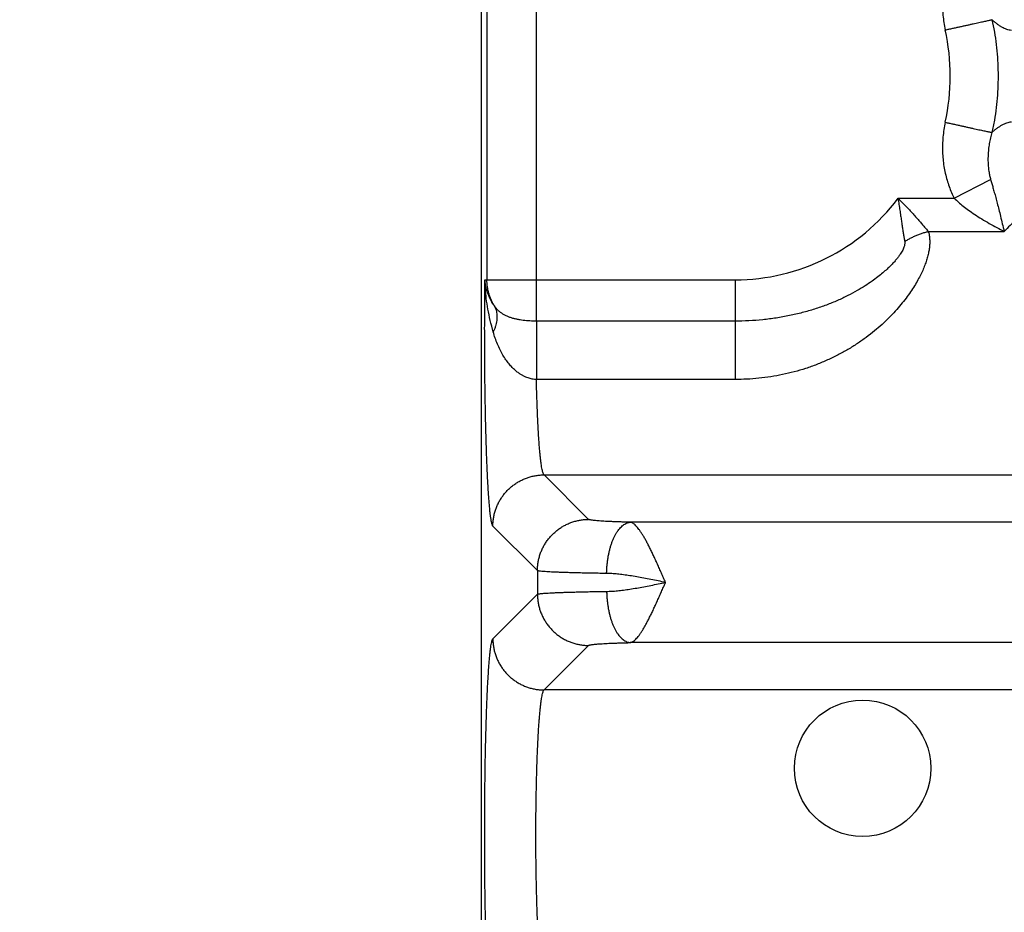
# Model space of a CAD drawing. Header units: inches. Extents: x 0 to 34, y 0 to 22.
# Tile 11 of 93: x 3.871 to 4.639, y 6.612 to 7.309. Entities that reach past the tile are written whole.
import ezdxf

# ---------------------------------------------------------------- set-up
doc = ezdxf.new("R2010")
doc.units = ezdxf.units.IN
doc.header["$LTSCALE"] = 1.87
doc.header["$MEASUREMENT"] = 0
doc.layers.get('0').update_dxf_attribs({"linetype": 'CONTINUOUS'})
doc.layers.add('DIMENSIONS', color=7, linetype='CONTINUOUS')
doc.styles.get("Standard").update_dxf_attribs({"font": 'txt', "width": 0.8})
doc.dimstyles.new('DIMSTYLE_1', dxfattribs={"dimtxt": 0.125, "dimasz": 0.18, "dimexe": 0.18, "dimexo": 0.0625, "dimgap": 0.09, "dimtad": 0, "dimtih": 1, "dimtoh": 1, "dimdec": 3, "dimzin": 4, "dimdsep": 46, "dimtxsty": 'STANDARD', "dimblk": '_FILLED', "dimblk1": '_FILLED', "dimblk2": '_FILLED', "dimcen": 0.09, "dimadec": 0, "dimazin": 0, "dimtp": 0.01, "dimtm": 0.01, "dimtfac": 1, "dimtdec": 3, "dimtofl": 0, "dimtmove": 0, "dimatfit": 3, "dimldrblk": '_FILLED', "dimfxl": 1, "dimtolj": 1, "dimtzin": 4, "dimarcsym": 0})

# ---------------------------------------------------------------- blocks, each defined once
blk = doc.blocks.new('_FILLED')
at = {"color": 0, "linetype": 'BYBLOCK'}
blk.add_solid([(0, 0), (-1, 0.1736), (-1, -0.1736)], dxfattribs=at)
blk = doc.blocks.new('*D1')
at = {"layer": 'DIMENSIONS', "color": 2, "linetype": 'CONTINUOUS'}
for p, q in [((5.96548, 7.01867), (5.96548, 4.65464)), ((4.23098, 5.51133), (4.23098, 4.65464)), ((4.23098, 4.77964), (3.87098, 4.77964)), ((5.96548, 4.77964), (6.32548, 4.77964))]:
    blk.add_line(p, q, dxfattribs=at)
at = {"layer": 'DIMENSIONS', "color": 2, "linetype": 'CONTINUOUS', "xscale": 0.18, "yscale": 0.18, "zscale": 0.18}
blk.add_blockref('_FILLED', (4.23098, 4.77964), dxfattribs=at)
at = {"layer": 'DIMENSIONS', "color": 2, "linetype": 'CONTINUOUS', "xscale": 0.18, "yscale": 0.18, "zscale": 0.18, "rotation": 180}
blk.add_blockref('_FILLED', (5.96548, 4.77964), dxfattribs=at)
at = {"layer": 'DIMENSIONS', "color": 2, "linetype": 'CONTINUOUS', "width": 0.8}
for s, p in [('[', (5.05507, 4.71714)), (']', (5.65507, 4.71714)), ('1.735', (4.43007, 4.71714)), ('44.06', (5.15507, 4.71714))]:
    blk.add_text(s, height=0.125, dxfattribs=at).set_placement(p)

msp = doc.modelspace()

# ---------------------------------------------------------------- linework, layer by layer
at = {"color": 7, "linetype": 'CONTINUOUS'}
for p, q in [((4.23098, 8.91219), (4.23098, 5.62955)), ((4.274, 7.07349), (4.274, 7.4558)), ((4.23545, 7.42357), (4.23545, 7.10573)), ((4.60001, 7.16933), (4.62834, 7.184)), ((4.55613, 7.16933), (4.60001, 7.16933)), ((4.57982, 7.14344), (4.63901, 7.14344)), ((4.23389, 7.10573), (4.42898, 7.10573)), ((4.42898, 7.10573), (4.42898, 7.02796)), ((4.42898, 7.07349), (4.274, 7.07349)), ((4.42898, 7.02796), (4.27405, 7.02796)), ((4.31479, 6.91882), (4.28005, 6.95356)), ((4.28005, 6.95356), (7.6509, 6.95356)), ((4.27483, 6.87886), (4.24009, 6.9136)), ((7.58377, 6.91661), (4.34717, 6.91661)), ((4.27483, 6.87886), (4.27483, 6.86044)), ((4.24009, 6.8257), (4.27483, 6.86044)), ((4.28005, 6.78574), (4.31479, 6.82047)), ((7.58378, 6.82269), (4.34718, 6.82269)), ((7.6509, 6.78574), (4.28005, 6.78574))]:
    msp.add_line(p, q, dxfattribs=at)
msp.add_circle((4.52848, 6.72465), 0.05325, dxfattribs=at)
for radius, start, end in [(0.16789, 347.60977, 12.39031), (0.15892, 270, 323.1429)]:
    msp.add_arc((4.42898, 7.26465), radius, start, end, dxfattribs=at)
for points, knots in [([(4.60001, 7.35997), (4.59926, 7.35851), (4.59781, 7.35549), (4.59591, 7.35074), (4.59426, 7.34572), (4.5929, 7.34047), (4.59185, 7.33503), (4.59114, 7.32944), (4.59077, 7.32375), (4.59076, 7.31799), (4.59111, 7.3122), (4.59183, 7.30641), (4.59254, 7.30258), (4.59296, 7.30067)], [0, 0, 0, 0, 0.080954, 0.165046, 0.251888, 0.341049, 0.432088, 0.52457, 0.618212, 0.712802, 0.808116, 0.903927, 1, 1, 1, 1]), ([(4.59296, 7.30067), (4.59393, 7.30089), (4.59585, 7.30131), (4.59873, 7.30194), (4.60157, 7.30257), (4.60436, 7.30318), (4.60708, 7.30378), (4.60972, 7.30436), (4.61226, 7.30492), (4.61469, 7.30545), (4.61699, 7.30595), (4.61914, 7.30643), (4.62114, 7.30687), (4.62297, 7.30727), (4.62463, 7.30763), (4.62609, 7.30795), (4.62736, 7.30823), (4.62843, 7.30847), (4.62907, 7.30861), (4.62936, 7.30867)], [0, 0, 0, 0, 0.079637, 0.158803, 0.237027, 0.313846, 0.388805, 0.46146, 0.531379, 0.59815, 0.661376, 0.720683, 0.775719, 0.826157, 0.871702, 0.912082, 0.947057, 0.976418, 1, 1, 1, 1]), ([(4.62936, 7.30867), (4.63007, 7.30546), (4.63132, 7.29901), (4.63274, 7.28925), (4.63368, 7.27944), (4.63416, 7.26959), (4.63416, 7.25972), (4.63369, 7.24987), (4.63274, 7.24005), (4.63132, 7.23029), (4.63007, 7.22384), (4.62936, 7.22063)], [0, 0, 0, 0, 0.111056, 0.222148, 0.333249, 0.444358, 0.555475, 0.666598, 0.777727, 0.888862, 1, 1, 1, 1]), ([(4.64455, 7.30026), (4.64393, 7.30032), (4.64269, 7.30054), (4.64084, 7.30108), (4.63898, 7.30184), (4.63711, 7.3028), (4.63521, 7.30397), (4.63328, 7.30534), (4.63132, 7.30692), (4.63002, 7.30806), (4.62936, 7.30867)], [0, 0, 0, 0, 0.105792, 0.214374, 0.327303, 0.44599, 0.571745, 0.705513, 0.848075, 1, 1, 1, 1]), ([(4.59296, 7.22862), (4.59254, 7.22673), (4.59183, 7.2229), (4.59111, 7.21712), (4.59076, 7.21133), (4.59077, 7.20557), (4.59114, 7.19987), (4.59185, 7.19428), (4.5929, 7.18884), (4.59426, 7.18358), (4.59591, 7.17856), (4.59781, 7.17381), (4.59926, 7.17079), (4.60001, 7.16933)], [0, 0, 0, 0, 0.095747, 0.191408, 0.286703, 0.381364, 0.475126, 0.567731, 0.658864, 0.74809, 0.834966, 0.919066, 1, 1, 1, 1]), ([(4.59296, 7.22862), (4.59393, 7.22841), (4.59585, 7.22799), (4.59873, 7.22736), (4.60157, 7.22673), (4.60436, 7.22612), (4.60709, 7.22552), (4.60973, 7.22494), (4.61227, 7.22438), (4.61469, 7.22385), (4.61699, 7.22335), (4.61914, 7.22287), (4.62114, 7.22243), (4.62298, 7.22203), (4.62463, 7.22167), (4.6261, 7.22135), (4.62737, 7.22107), (4.62843, 7.22083), (4.62907, 7.22069), (4.62936, 7.22063)], [0, 0, 0, 0, 0.079643, 0.158815, 0.237045, 0.31387, 0.388835, 0.461494, 0.531419, 0.598193, 0.661421, 0.720728, 0.775765, 0.826203, 0.871745, 0.912119, 0.947086, 0.976439, 1, 1, 1, 1]), ([(4.62936, 7.22063), (4.63005, 7.22127), (4.63141, 7.22246), (4.63344, 7.22408), (4.6354, 7.22545), (4.6373, 7.2266), (4.63916, 7.22754), (4.64098, 7.22826), (4.64277, 7.22877), (4.64396, 7.22898), (4.64455, 7.22904)], [0, 0, 0, 0, 0.159944, 0.306439, 0.441457, 0.566774, 0.683985, 0.794386, 0.899266, 1, 1, 1, 1]), ([(4.62936, 7.22063), (4.62893, 7.21923), (4.62815, 7.21635), (4.62725, 7.21194), (4.62663, 7.20744), (4.62629, 7.20295), (4.62624, 7.19859), (4.62644, 7.19444), (4.62688, 7.1906), (4.62751, 7.18714), (4.62805, 7.185), (4.62834, 7.184)], [0, 0, 0, 0, 0.118564, 0.240659, 0.36384, 0.48573, 0.603969, 0.716368, 0.821133, 0.916354, 1, 1, 1, 1]), ([(4.62834, 7.184), (4.62863, 7.18299), (4.62925, 7.18086), (4.63022, 7.17751), (4.63125, 7.17381), (4.63237, 7.16976), (4.63355, 7.16532), (4.63478, 7.16044), (4.6361, 7.15513), (4.63746, 7.1494), (4.63849, 7.14547), (4.63901, 7.14344)], [0, 0, 0, 0, 0.075222, 0.158375, 0.249744, 0.34984, 0.459058, 0.578534, 0.709235, 0.850318, 1, 1, 1, 1]), ([(4.68436, 7.18074), (4.68344, 7.18063), (4.68154, 7.18026), (4.67869, 7.17927), (4.67575, 7.17785), (4.67272, 7.176), (4.66957, 7.17374), (4.66632, 7.17108), (4.66293, 7.16803), (4.65939, 7.16463), (4.65569, 7.1609), (4.65181, 7.15687), (4.64774, 7.15257), (4.64346, 7.14806), (4.64052, 7.145), (4.63901, 7.14344)], [0, 0, 0, 0, 0.046696, 0.096879, 0.151334, 0.210733, 0.275528, 0.346022, 0.42242, 0.504761, 0.592966, 0.686889, 0.786261, 0.890753, 1, 1, 1, 1]), ([(4.55613, 7.16933), (4.55635, 7.16773), (4.55681, 7.16462), (4.55747, 7.1601), (4.55811, 7.15584), (4.55872, 7.15186), (4.5593, 7.14813), (4.55984, 7.14466), (4.56035, 7.14143), (4.56083, 7.13845), (4.56114, 7.13654), (4.56129, 7.13562)], [0, 0, 0, 0, 0.142188, 0.276247, 0.402275, 0.520476, 0.63108, 0.734174, 0.829882, 0.918397, 1, 1, 1, 1]), ([(4.55613, 7.16933), (4.55726, 7.1682), (4.55945, 7.16597), (4.56264, 7.16268), (4.56563, 7.15949), (4.56844, 7.15643), (4.57107, 7.15352), (4.57352, 7.15076), (4.57579, 7.14817), (4.57786, 7.14574), (4.57919, 7.14419), (4.57982, 7.14344)], [0, 0, 0, 0, 0.136316, 0.266958, 0.391592, 0.509973, 0.621904, 0.727093, 0.825278, 0.916267, 1, 1, 1, 1]), ([(4.60001, 7.16933), (4.60105, 7.16832), (4.6033, 7.16626), (4.607, 7.16318), (4.61126, 7.15995), (4.6161, 7.15659), (4.62148, 7.15315), (4.62723, 7.14974), (4.63311, 7.14648), (4.63706, 7.14441), (4.63901, 7.14344)], [0, 0, 0, 0, 0.092367, 0.194462, 0.307751, 0.43353, 0.570711, 0.715351, 0.86077, 1, 1, 1, 1]), ([(4.57982, 7.14344), (4.58006, 7.14261), (4.58044, 7.14087), (4.58078, 7.13815), (4.58088, 7.13525), (4.58074, 7.13217), (4.58033, 7.12891), (4.57963, 7.12547), (4.57867, 7.12185), (4.57739, 7.11804), (4.57579, 7.11405), (4.57387, 7.10985), (4.57157, 7.10548), (4.56889, 7.10092), (4.56581, 7.09619), (4.56229, 7.0913), (4.55833, 7.08629), (4.55389, 7.08119), (4.54898, 7.07602), (4.54357, 7.07086), (4.53766, 7.06575), (4.53125, 7.06074), (4.52437, 7.05591), (4.51703, 7.05131), (4.50928, 7.04702), (4.50116, 7.04309), (4.49273, 7.03956), (4.48403, 7.03647), (4.47512, 7.03385), (4.46605, 7.03169), (4.45685, 7.03002), (4.44758, 7.02883), (4.43828, 7.02812), (4.43207, 7.02796), (4.42898, 7.02796)], [0, 0, 0, 0, 0.012371, 0.025406, 0.039198, 0.053853, 0.069475, 0.08617, 0.104017, 0.12313, 0.143612, 0.165566, 0.189107, 0.21431, 0.241236, 0.269928, 0.300405, 0.332668, 0.366678, 0.402381, 0.439694, 0.478507, 0.518669, 0.560006, 0.602324, 0.645418, 0.689076, 0.733128, 0.77746, 0.821966, 0.866562, 0.911162, 0.955675, 1, 1, 1, 1]), ([(4.56129, 7.13562), (4.56209, 7.13614), (4.56373, 7.13713), (4.56627, 7.1385), (4.56888, 7.13976), (4.57156, 7.14089), (4.57428, 7.14188), (4.57703, 7.14274), (4.57889, 7.14322), (4.57982, 7.14344)], [0, 0, 0, 0, 0.141661, 0.28451, 0.428081, 0.571894, 0.715468, 0.858327, 1, 1, 1, 1]), ([(4.56129, 7.13562), (4.56133, 7.13536), (4.56138, 7.13479), (4.56134, 7.13387), (4.56118, 7.13283), (4.56087, 7.13167), (4.5604, 7.13036), (4.55973, 7.12891), (4.55885, 7.1273), (4.55774, 7.12554), (4.55636, 7.1236), (4.55469, 7.12148), (4.55268, 7.11918), (4.55028, 7.11667), (4.54746, 7.11396), (4.54413, 7.11102), (4.54022, 7.10787), (4.53562, 7.10448), (4.53023, 7.10086), (4.52394, 7.09707), (4.51676, 7.09321), (4.50878, 7.08946), (4.50016, 7.08595), (4.491, 7.08277), (4.48138, 7.08), (4.47138, 7.07767), (4.46106, 7.07582), (4.45051, 7.07449), (4.43978, 7.07368), (4.43259, 7.07349), (4.42898, 7.07349)], [0, 0, 0, 0, 0.005243, 0.011127, 0.017843, 0.025576, 0.034507, 0.044803, 0.056603, 0.070062, 0.085383, 0.102785, 0.122512, 0.144836, 0.170101, 0.198703, 0.231086, 0.267793, 0.30964, 0.357233, 0.410506, 0.468051, 0.528583, 0.591478, 0.656405, 0.723048, 0.791044, 0.860073, 0.92983, 1, 1, 1, 1]), ([(4.24009, 6.9136), (4.23992, 6.91377), (4.23964, 6.91433), (4.2393, 6.9154), (4.23894, 6.91695), (4.23859, 6.91896), (4.23824, 6.92143), (4.23789, 6.92436), (4.23755, 6.92774), (4.23722, 6.93155), (4.23689, 6.93578), (4.23658, 6.94041), (4.23628, 6.94544), (4.23599, 6.95084), (4.23572, 6.9566), (4.23545, 6.96272), (4.23521, 6.96915), (4.23498, 6.9759), (4.23477, 6.98292), (4.23457, 6.99021), (4.23439, 6.99774), (4.23423, 7.00547), (4.23409, 7.0134), (4.23397, 7.02149), (4.23387, 7.02972), (4.23379, 7.03808), (4.23373, 7.04654), (4.23369, 7.05506), (4.23367, 7.06362), (4.23367, 7.07217), (4.23369, 7.08069), (4.23374, 7.08913), (4.2338, 7.09747), (4.23386, 7.10299), (4.23389, 7.10573)], [0, 0, 0, 0, 0.003651, 0.009514, 0.017723, 0.028321, 0.041302, 0.056641, 0.074288, 0.094173, 0.116222, 0.140362, 0.166529, 0.194658, 0.224671, 0.256477, 0.289979, 0.325065, 0.36162, 0.399527, 0.438664, 0.478896, 0.520096, 0.562155, 0.604967, 0.648423, 0.692403, 0.73674, 0.781249, 0.825746, 0.870046, 0.91397, 0.957342, 1, 1, 1, 1]), ([(4.24037, 7.06507), (4.23953, 7.06806), (4.238, 7.07397), (4.23619, 7.08268), (4.23491, 7.09091), (4.23414, 7.09854), (4.23392, 7.10341), (4.23389, 7.10573)], [0, 0, 0, 0, 0.225992, 0.443545, 0.645931, 0.83113, 1, 1, 1, 1]), ([(4.24114, 7.08556), (4.24027, 7.08679), (4.23868, 7.08934), (4.23675, 7.09335), (4.23529, 7.09746), (4.23432, 7.10159), (4.23398, 7.10437), (4.23389, 7.10573)], [0, 0, 0, 0, 0.208738, 0.413955, 0.614871, 0.810597, 1, 1, 1, 1]), ([(4.24114, 7.08556), (4.24068, 7.08631), (4.2398, 7.08786), (4.23865, 7.09026), (4.23767, 7.09273), (4.23687, 7.09526), (4.23624, 7.09783), (4.23578, 7.10044), (4.23551, 7.10308), (4.23545, 7.10485), (4.23545, 7.10573)], [0, 0, 0, 0, 0.125807, 0.251071, 0.375944, 0.500663, 0.625469, 0.750324, 0.875166, 1, 1, 1, 1]), ([(4.24114, 7.08556), (4.24145, 7.085), (4.242, 7.08386), (4.24262, 7.08204), (4.24304, 7.08012), (4.24327, 7.07812), (4.24328, 7.07605), (4.2431, 7.07392), (4.24272, 7.07174), (4.24213, 7.06952), (4.24135, 7.06728), (4.24072, 7.0658), (4.24037, 7.06507)], [0, 0, 0, 0, 0.08881, 0.178792, 0.270599, 0.364806, 0.461893, 0.562234, 0.666099, 0.773651, 0.884959, 1, 1, 1, 1]), ([(4.274, 7.07349), (4.27314, 7.07349), (4.27144, 7.07352), (4.26888, 7.07362), (4.26632, 7.0738), (4.26377, 7.07407), (4.26125, 7.07443), (4.25875, 7.07489), (4.25631, 7.07548), (4.25393, 7.07619), (4.25165, 7.07705), (4.24948, 7.07807), (4.24745, 7.07925), (4.24559, 7.0806), (4.2439, 7.08211), (4.24241, 7.08376), (4.24154, 7.08495), (4.24114, 7.08556)], [0, 0, 0, 0, 0.070047, 0.14034, 0.210718, 0.281004, 0.351021, 0.420617, 0.489541, 0.557583, 0.624498, 0.690127, 0.754397, 0.817369, 0.879179, 0.939995, 1, 1, 1, 1]), ([(4.274, 7.07349), (4.274, 7.0729), (4.274, 7.07166), (4.274, 7.0697), (4.274, 7.06757), (4.27401, 7.06527), (4.27401, 7.06283), (4.27401, 7.06025), (4.27402, 7.05755), (4.27402, 7.05475), (4.27402, 7.05187), (4.27403, 7.04892), (4.27403, 7.04592), (4.27403, 7.04289), (4.27403, 7.03986), (4.27404, 7.03683), (4.27404, 7.03383), (4.27404, 7.03087), (4.27404, 7.02892), (4.27405, 7.02796)], [0, 0, 0, 0, 0.038885, 0.081932, 0.128872, 0.179413, 0.233242, 0.290024, 0.349405, 0.411016, 0.474475, 0.539386, 0.605346, 0.671944, 0.738767, 0.805398, 0.871421, 0.936427, 1, 1, 1, 1]), ([(4.27405, 7.02796), (4.27351, 7.02797), (4.27243, 7.02804), (4.27081, 7.02827), (4.26917, 7.02863), (4.26746, 7.02914), (4.26566, 7.02983), (4.26375, 7.03073), (4.26174, 7.0319), (4.25961, 7.03337), (4.25736, 7.03519), (4.25501, 7.03743), (4.25259, 7.04015), (4.25015, 7.04336), (4.24778, 7.04706), (4.24557, 7.05117), (4.24357, 7.05561), (4.24182, 7.06026), (4.24083, 7.06346), (4.24037, 7.06507)], [0, 0, 0, 0, 0.030272, 0.060547, 0.091786, 0.124893, 0.160709, 0.200004, 0.243441, 0.291597, 0.345394, 0.405902, 0.473888, 0.549743, 0.632509, 0.720492, 0.812205, 0.905894, 1, 1, 1, 1]), ([(4.28005, 6.95356), (4.27988, 6.95369), (4.27958, 6.95414), (4.27921, 6.95504), (4.27883, 6.95631), (4.27846, 6.95797), (4.27809, 6.96), (4.27773, 6.96239), (4.27737, 6.96515), (4.27703, 6.96826), (4.27669, 6.97172), (4.27637, 6.9755), (4.27606, 6.9796), (4.27576, 6.984), (4.27548, 6.98869), (4.27522, 6.99364), (4.27497, 6.99885), (4.27475, 7.00429), (4.27454, 7.00994), (4.27435, 7.01579), (4.27419, 7.02182), (4.27409, 7.02589), (4.27405, 7.02796)], [0, 0, 0, 0, 0.008371, 0.021223, 0.03892, 0.061541, 0.089074, 0.121467, 0.158636, 0.200475, 0.246845, 0.29758, 0.352512, 0.411463, 0.474226, 0.540567, 0.610235, 0.68299, 0.758592, 0.836796, 0.91735, 1, 1, 1, 1]), ([(4.24009, 6.9136), (4.24009, 6.91465), (4.24018, 6.91674), (4.24055, 6.91985), (4.24117, 6.92293), (4.24203, 6.92595), (4.24312, 6.92889), (4.24443, 6.93174), (4.24597, 6.93448), (4.24772, 6.93709), (4.24966, 6.93955), (4.25179, 6.94186), (4.2541, 6.94399), (4.25656, 6.94594), (4.25917, 6.94768), (4.26191, 6.94922), (4.26476, 6.95054), (4.2677, 6.95163), (4.27072, 6.95248), (4.2738, 6.9531), (4.27692, 6.95347), (4.27901, 6.95356), (4.28005, 6.95356)], [0, 0, 0, 0, 0.049974, 0.099954, 0.149942, 0.199937, 0.249938, 0.299944, 0.349954, 0.399967, 0.449983, 0.5, 0.550017, 0.600033, 0.650047, 0.700057, 0.750063, 0.800063, 0.850058, 0.900046, 0.950027, 1, 1, 1, 1]), ([(4.27483, 6.87886), (4.27483, 6.87991), (4.27492, 6.882), (4.27529, 6.88511), (4.27591, 6.88819), (4.27676, 6.89121), (4.27785, 6.89415), (4.27917, 6.897), (4.28071, 6.89974), (4.28245, 6.90235), (4.2844, 6.90482), (4.28653, 6.90712), (4.28884, 6.90925), (4.2913, 6.9112), (4.29391, 6.91295), (4.29665, 6.91448), (4.2995, 6.9158), (4.30244, 6.91689), (4.30546, 6.91775), (4.30854, 6.91836), (4.31165, 6.91874), (4.31374, 6.91882), (4.31479, 6.91882)], [0, 0, 0, 0, 0.049974, 0.099955, 0.149943, 0.199937, 0.249938, 0.299944, 0.349954, 0.399968, 0.449984, 0.500001, 0.550018, 0.600034, 0.650048, 0.700058, 0.750064, 0.800064, 0.850059, 0.900046, 0.950027, 1, 1, 1, 1]), ([(4.34717, 6.91661), (4.34597, 6.91664), (4.3436, 6.9167), (4.34011, 6.9168), (4.33678, 6.91691), (4.33363, 6.91703), (4.33067, 6.91716), (4.32793, 6.9173), (4.32542, 6.91744), (4.32315, 6.9176), (4.32114, 6.91776), (4.3194, 6.91792), (4.31792, 6.91809), (4.31673, 6.91826), (4.31582, 6.91843), (4.3152, 6.9186), (4.31488, 6.91874), (4.31479, 6.91882)], [0, 0, 0, 0, 0.111215, 0.218613, 0.32134, 0.418656, 0.509891, 0.594413, 0.671716, 0.741534, 0.80362, 0.857677, 0.903391, 0.940513, 0.968884, 0.988558, 1, 1, 1, 1]), ([(4.32881, 6.87665), (4.32882, 6.87767), (4.3289, 6.87971), (4.32911, 6.88275), (4.32943, 6.88575), (4.32986, 6.8887), (4.33038, 6.89158), (4.331, 6.89437), (4.33172, 6.89706), (4.33253, 6.89963), (4.33342, 6.90206), (4.3344, 6.90435), (4.33544, 6.90647), (4.33656, 6.90843), (4.33774, 6.91019), (4.33897, 6.91176), (4.34026, 6.91313), (4.34158, 6.91429), (4.34294, 6.91522), (4.34433, 6.91593), (4.34574, 6.91641), (4.3467, 6.91657), (4.34718, 6.91661)], [0, 0, 0, 0, 0.065255, 0.130249, 0.194683, 0.258263, 0.320703, 0.381729, 0.441083, 0.498524, 0.553834, 0.606821, 0.657326, 0.705227, 0.750449, 0.79297, 0.832834, 0.870162, 0.905169, 0.938173, 0.969604, 1, 1, 1, 1]), ([(4.37476, 6.86968), (4.37422, 6.87089), (4.37314, 6.87328), (4.37156, 6.87688), (4.36999, 6.88044), (4.36844, 6.88393), (4.3669, 6.88734), (4.36537, 6.89063), (4.36385, 6.89379), (4.36237, 6.89681), (4.36092, 6.89967), (4.35949, 6.90234), (4.35809, 6.90482), (4.35673, 6.90709), (4.3554, 6.90914), (4.35411, 6.91096), (4.35286, 6.91254), (4.35165, 6.91386), (4.35049, 6.91495), (4.34937, 6.91578), (4.34827, 6.91634), (4.34753, 6.91656), (4.34718, 6.91661)], [0, 0, 0, 0, 0.071341, 0.142576, 0.212935, 0.28208, 0.349678, 0.415384, 0.478853, 0.53974, 0.59774, 0.65258, 0.704036, 0.751921, 0.796037, 0.836282, 0.872668, 0.905114, 0.933611, 0.958572, 0.980688, 1, 1, 1, 1]), ([(4.32881, 6.87665), (4.32701, 6.87667), (4.32347, 6.87673), (4.31827, 6.87681), (4.31329, 6.87691), (4.30855, 6.87701), (4.30405, 6.87712), (4.29983, 6.87724), (4.2959, 6.87736), (4.29227, 6.87749), (4.28895, 6.87763), (4.28596, 6.87777), (4.2833, 6.87791), (4.281, 6.87806), (4.27905, 6.87821), (4.27747, 6.87836), (4.27625, 6.87851), (4.27541, 6.87867), (4.27497, 6.87878), (4.27483, 6.87886)], [0, 0, 0, 0, 0.099918, 0.196189, 0.288445, 0.376335, 0.45953, 0.537714, 0.610594, 0.6779, 0.739388, 0.794831, 0.844029, 0.886802, 0.922997, 0.952484, 0.975163, 0.990979, 1, 1, 1, 1]), ([(4.37475, 6.86965), (4.37284, 6.87004), (4.36903, 6.87082), (4.36336, 6.87196), (4.35778, 6.87304), (4.35233, 6.87403), (4.34708, 6.87489), (4.34206, 6.87561), (4.33734, 6.87616), (4.33295, 6.87652), (4.33014, 6.87663), (4.32881, 6.87665)], [0, 0, 0, 0, 0.125863, 0.250524, 0.373023, 0.492289, 0.607189, 0.716508, 0.81896, 0.913697, 1, 1, 1, 1]), ([(4.32881, 6.86265), (4.33015, 6.86267), (4.33295, 6.86278), (4.33734, 6.86314), (4.34206, 6.86368), (4.34708, 6.8644), (4.35233, 6.86527), (4.35777, 6.86626), (4.36335, 6.86734), (4.36903, 6.86848), (4.37284, 6.86925), (4.37475, 6.86965)], [0, 0, 0, 0, 0.086386, 0.181134, 0.283555, 0.392829, 0.507655, 0.626865, 0.74939, 0.874023, 1, 1, 1, 1]), ([(4.34718, 6.82269), (4.34753, 6.82274), (4.34827, 6.82296), (4.34937, 6.82352), (4.3505, 6.82435), (4.35166, 6.82544), (4.35286, 6.82677), (4.35412, 6.82835), (4.35541, 6.83017), (4.35673, 6.83222), (4.3581, 6.83449), (4.3595, 6.83697), (4.36092, 6.83965), (4.36238, 6.8425), (4.36386, 6.84553), (4.36538, 6.84869), (4.36691, 6.85199), (4.36846, 6.85539), (4.37001, 6.85889), (4.37157, 6.86245), (4.37318, 6.86605), (4.37421, 6.86847), (4.37476, 6.86968)], [0, 0, 0, 0, 0.019297, 0.041363, 0.066467, 0.09498, 0.127344, 0.163717, 0.203946, 0.248024, 0.295875, 0.347322, 0.402145, 0.460109, 0.520945, 0.584373, 0.650077, 0.717693, 0.786838, 0.857128, 0.928188, 1, 1, 1, 1]), ([(4.27483, 6.86044), (4.27497, 6.86052), (4.27541, 6.86063), (4.27625, 6.86079), (4.27747, 6.86094), (4.27905, 6.86109), (4.281, 6.86124), (4.2833, 6.86139), (4.28596, 6.86153), (4.28895, 6.86167), (4.29227, 6.86181), (4.2959, 6.86194), (4.29983, 6.86206), (4.30405, 6.86218), (4.30855, 6.86229), (4.31329, 6.86239), (4.31827, 6.86249), (4.32347, 6.86257), (4.32701, 6.86262), (4.32881, 6.86265)], [0, 0, 0, 0, 0.009021, 0.024837, 0.047516, 0.077002, 0.113197, 0.155971, 0.205168, 0.260611, 0.322098, 0.389405, 0.462285, 0.540469, 0.623664, 0.711555, 0.803811, 0.900082, 1, 1, 1, 1]), ([(4.27483, 6.86044), (4.27483, 6.85939), (4.27492, 6.8573), (4.27529, 6.85418), (4.27591, 6.85111), (4.27676, 6.84809), (4.27785, 6.84514), (4.27917, 6.84229), (4.28071, 6.83956), (4.28245, 6.83695), (4.2844, 6.83448), (4.28653, 6.83218), (4.28884, 6.83004), (4.2913, 6.8281), (4.29391, 6.82635), (4.29665, 6.82482), (4.2995, 6.8235), (4.30244, 6.82241), (4.30546, 6.82155), (4.30854, 6.82094), (4.31165, 6.82056), (4.31374, 6.82048), (4.31479, 6.82047)], [0, 0, 0, 0, 0.049974, 0.099955, 0.149943, 0.199937, 0.249938, 0.299944, 0.349954, 0.399968, 0.449984, 0.500001, 0.550018, 0.600034, 0.650048, 0.700058, 0.750064, 0.800064, 0.850059, 0.900046, 0.950027, 1, 1, 1, 1]), ([(4.32881, 6.86265), (4.32882, 6.86163), (4.3289, 6.85959), (4.32911, 6.85655), (4.32943, 6.85355), (4.32986, 6.8506), (4.33038, 6.84772), (4.331, 6.84493), (4.33172, 6.84224), (4.33253, 6.83967), (4.33342, 6.83724), (4.33439, 6.83495), (4.33544, 6.83282), (4.33656, 6.83087), (4.33774, 6.8291), (4.33897, 6.82753), (4.34026, 6.82617), (4.34158, 6.82501), (4.34294, 6.82408), (4.34433, 6.82337), (4.34574, 6.82289), (4.3467, 6.82273), (4.34718, 6.82269)], [0, 0, 0, 0, 0.065255, 0.130249, 0.194683, 0.258263, 0.320703, 0.381729, 0.441083, 0.498524, 0.553834, 0.606821, 0.657326, 0.705227, 0.750449, 0.79297, 0.832834, 0.870162, 0.905169, 0.938173, 0.969604, 1, 1, 1, 1]), ([(4.24009, 6.5186), (4.23992, 6.51877), (4.23963, 6.51936), (4.23927, 6.52048), (4.23892, 6.52209), (4.23856, 6.52418), (4.2382, 6.52674), (4.23785, 6.52976), (4.2375, 6.53324), (4.23717, 6.53716), (4.23684, 6.54152), (4.23652, 6.54629), (4.23622, 6.55147), (4.23593, 6.55703), (4.23566, 6.56295), (4.23539, 6.56923), (4.23515, 6.57583), (4.23492, 6.58274), (4.23471, 6.58994), (4.23452, 6.59739), (4.23434, 6.60509), (4.23419, 6.613), (4.23405, 6.62109), (4.23393, 6.62935), (4.23384, 6.63774), (4.23376, 6.64625), (4.23371, 6.65483), (4.23368, 6.66347), (4.23367, 6.67214), (4.23368, 6.68081), (4.23371, 6.68945), (4.23376, 6.69804), (4.23384, 6.70654), (4.23393, 6.71493), (4.23405, 6.72319), (4.23418, 6.73129), (4.23434, 6.7392), (4.23451, 6.74689), (4.23471, 6.75435), (4.23492, 6.76154), (4.23515, 6.76845), (4.23539, 6.77506), (4.23565, 6.78133), (4.23593, 6.78726), (4.23622, 6.79282), (4.23652, 6.798), (4.23684, 6.80277), (4.23717, 6.80713), (4.2375, 6.81106), (4.23785, 6.81454), (4.2382, 6.81756), (4.23856, 6.82012), (4.23892, 6.8222), (4.23927, 6.82382), (4.23963, 6.82494), (4.23992, 6.82553), (4.24009, 6.8257)], [0, 0, 0, 0, 0.002367, 0.006185, 0.011529, 0.018408, 0.026805, 0.036699, 0.048063, 0.060868, 0.075071, 0.090625, 0.107481, 0.125585, 0.144878, 0.1653, 0.186787, 0.209267, 0.232668, 0.25692, 0.281944, 0.307657, 0.333982, 0.360835, 0.388129, 0.415777, 0.443694, 0.471789, 0.499974, 0.528159, 0.556254, 0.584171, 0.61182, 0.639115, 0.665968, 0.692294, 0.71801, 0.743036, 0.76729, 0.790694, 0.813178, 0.834667, 0.855092, 0.874388, 0.892495, 0.909353, 0.924909, 0.939115, 0.951922, 0.963289, 0.973185, 0.981584, 0.988465, 0.993811, 0.997632, 1, 1, 1, 1]), ([(4.24009, 6.8257), (4.24009, 6.82465), (4.24018, 6.82256), (4.24055, 6.81945), (4.24117, 6.81637), (4.24203, 6.81335), (4.24312, 6.81041), (4.24443, 6.80756), (4.24597, 6.80482), (4.24772, 6.80221), (4.24966, 6.79974), (4.25179, 6.79744), (4.2541, 6.79531), (4.25656, 6.79336), (4.25917, 6.79162), (4.26191, 6.79008), (4.26476, 6.78876), (4.2677, 6.78767), (4.27072, 6.78682), (4.2738, 6.7862), (4.27692, 6.78582), (4.27901, 6.78574), (4.28005, 6.78574)], [0, 0, 0, 0, 0.049974, 0.099954, 0.149942, 0.199937, 0.249938, 0.299944, 0.349954, 0.399967, 0.449983, 0.5, 0.550017, 0.600033, 0.650047, 0.700057, 0.750063, 0.800063, 0.850058, 0.900046, 0.950027, 1, 1, 1, 1]), ([(4.31479, 6.82047), (4.31488, 6.82056), (4.3152, 6.8207), (4.31582, 6.82087), (4.31673, 6.82104), (4.31792, 6.82121), (4.3194, 6.82138), (4.32114, 6.82154), (4.32315, 6.8217), (4.32542, 6.82186), (4.32793, 6.822), (4.33067, 6.82214), (4.33363, 6.82227), (4.33678, 6.82239), (4.34012, 6.8225), (4.3436, 6.8226), (4.34597, 6.82266), (4.34718, 6.82269)], [0, 0, 0, 0, 0.011441, 0.031114, 0.059482, 0.096602, 0.142314, 0.196367, 0.258447, 0.328259, 0.405557, 0.490075, 0.581307, 0.678622, 0.781346, 0.888739, 1, 1, 1, 1]), ([(4.28005, 6.55856), (4.27988, 6.55869), (4.27956, 6.55918), (4.27917, 6.56013), (4.27878, 6.5615), (4.2784, 6.56327), (4.27802, 6.56545), (4.27764, 6.56803), (4.27727, 6.57099), (4.27692, 6.57433), (4.27657, 6.57804), (4.27624, 6.58209), (4.27593, 6.58649), (4.27563, 6.5912), (4.27534, 6.59621), (4.27508, 6.6015), (4.27484, 6.60706), (4.27461, 6.61286), (4.27441, 6.61888), (4.27423, 6.6251), (4.27407, 6.63149), (4.27394, 6.63803), (4.27383, 6.6447), (4.27374, 6.65148), (4.27368, 6.65832), (4.27364, 6.66522), (4.27363, 6.67215), (4.27364, 6.67907), (4.27368, 6.68597), (4.27374, 6.69282), (4.27383, 6.69959), (4.27394, 6.70626), (4.27407, 6.71281), (4.27423, 6.7192), (4.27441, 6.72542), (4.27461, 6.73144), (4.27484, 6.73724), (4.27508, 6.74279), (4.27534, 6.74809), (4.27563, 6.7531), (4.27593, 6.75781), (4.27624, 6.76221), (4.27657, 6.76626), (4.27692, 6.76997), (4.27727, 6.77331), (4.27764, 6.77627), (4.27802, 6.77885), (4.2784, 6.78103), (4.27878, 6.7828), (4.27917, 6.78417), (4.27956, 6.78512), (4.27988, 6.78561), (4.28005, 6.78574)], [0, 0, 0, 0, 0.002884, 0.007364, 0.013567, 0.02152, 0.031217, 0.042634, 0.055734, 0.070474, 0.086801, 0.104656, 0.123975, 0.144685, 0.16671, 0.189969, 0.214376, 0.239839, 0.266265, 0.293556, 0.32161, 0.350323, 0.37959, 0.409301, 0.439347, 0.469617, 0.5, 0.530382, 0.560652, 0.590699, 0.62041, 0.649677, 0.67839, 0.706444, 0.733735, 0.760161, 0.785624, 0.810031, 0.83329, 0.855315, 0.876025, 0.895343, 0.913199, 0.929526, 0.944266, 0.957366, 0.968783, 0.97848, 0.986433, 0.992636, 0.997116, 1, 1, 1, 1])]:
    msp.add_open_spline(points, degree=3, knots=knots, dxfattribs=at)

# ---------------------------------------------------------------- dimensions: what is measured, and where the dimension line sits
at = {"layer": 'DIMENSIONS', "color": 2, "linetype": 'CONTINUOUS'}
dim = msp.add_linear_dim(base=(5.9654762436, 4.7796401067), p1=(4.2309762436, 5.5113250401), p2=(5.9654762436, 7.0186710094), dimstyle='DIMSTYLE_1', dxfattribs=at)
dim.commit()
dim.dimension.update_dxf_attribs({"geometry": '*D1', "text_midpoint": (5.0925736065, 4.7796401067), "dimtype": 160})

doc.saveas('drawing.dxf')
